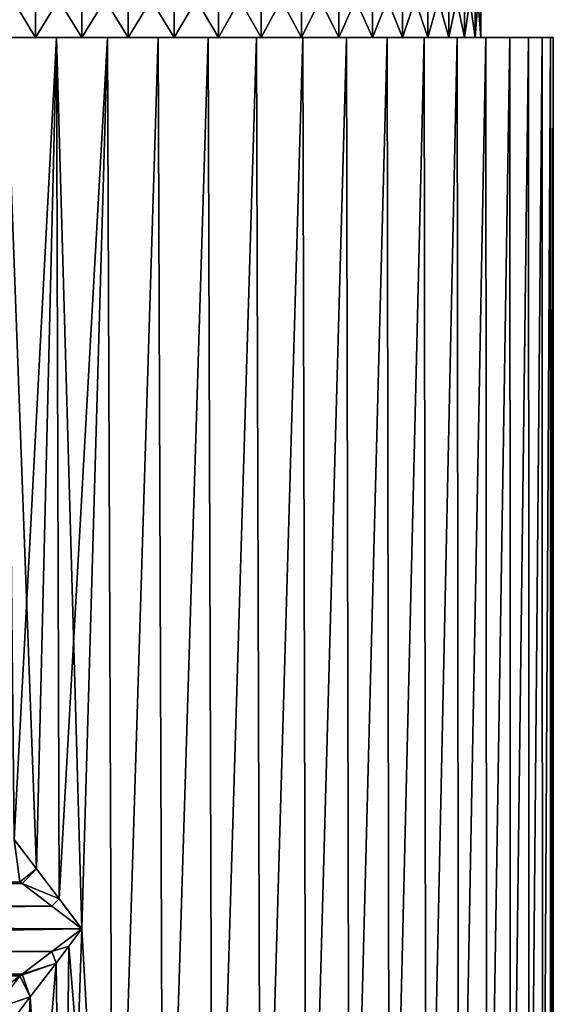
# Model space of a CAD drawing. Header units: metres. Extents: x -109 to 109, y -505 to 40.
# Tile 233 of 256: x 74 to 92, y -43 to -11. Entities that reach past the tile are written whole.
import ezdxf

# ---------------------------------------------------------------- set-up
doc = ezdxf.new("R2010")
doc.units = ezdxf.units.M
doc.layers.add('solid_K244224000C74', color=7, linetype='CONTINUOUS')

msp = doc.modelspace()

# ---------------------------------------------------------------- linework, layer by layer
at = {"layer": 'solid_K244224000C74'}
for points in [[(74.965431, -9, -13.13062), (74.965546, -11.5, -13.13063), (73.451218, -11.5, -12.863646)], [(73.451317, -9, -12.863641), (74.965431, -9, -13.13062), (73.451218, -11.5, -12.863646)], [(73.451317, -9, 12.863641), (73.451218, -11.5, 12.863646), (74.965546, -11.5, 13.13063)], [(74.965431, -9, 13.13062), (73.451317, -9, 12.863641), (74.965546, -11.5, 13.13063)], [(74.965431, -9, 13.13062), (74.965546, -11.5, 13.13063), (76.5, -11.5, 13.22)], [(74.965431, -9, 13.13062), (76.5, -11.5, 13.22), (76.5, -9, 13.22)], [(74.965431, -9, -13.13062), (76.5, -9, -13.22), (74.965546, -11.5, -13.13063)], [(76.5, -9, -13.22), (76.5, -11.5, -13.22), (74.965546, -11.5, -13.13063)], [(76.5, -9, 13.22), (76.5, -11.5, 13.22), (78.034454, -11.5, 13.13063)], [(78.034569, -9, 13.13062), (76.5, -9, 13.22), (78.034454, -11.5, 13.13063)], [(78.034569, -9, -13.13062), (78.034454, -11.5, -13.13063), (76.5, -11.5, -13.22)], [(78.034569, -9, -13.13062), (76.5, -11.5, -13.22), (76.5, -9, -13.22)], [(78.034569, -9, 13.13062), (78.034454, -11.5, 13.13063), (79.548782, -11.5, 12.863646)], [(79.548683, -9, -12.863641), (79.548782, -11.5, -12.863646), (78.034454, -11.5, -13.13063)], [(78.034569, -9, -13.13062), (79.548683, -9, -12.863641), (78.034454, -11.5, -13.13063)], [(79.548683, -9, 12.863641), (78.034569, -9, 13.13062), (79.548782, -11.5, 12.863646)], [(79.548683, -9, 12.863641), (79.548782, -11.5, 12.863646), (81.021446, -11.5, 12.422684)], [(81.021629, -9, 12.422669), (79.548683, -9, 12.863641), (81.021446, -11.5, 12.422684)], [(79.548683, -9, -12.863641), (81.021629, -9, -12.422669), (79.548782, -11.5, -12.863646)], [(81.021629, -9, -12.422669), (81.021446, -11.5, -12.422684), (79.548782, -11.5, -12.863646)], [(81.021629, -9, 12.422669), (81.021446, -11.5, 12.422684), (82.433083, -11.5, 11.813857)], [(82.43325, -9, -11.813754), (82.433083, -11.5, -11.813857), (81.021446, -11.5, -12.422684)], [(81.021629, -9, -12.422669), (82.43325, -9, -11.813754), (81.021446, -11.5, -12.422684)], [(82.43325, -9, 11.813754), (81.021629, -9, 12.422669), (82.433083, -11.5, 11.813857)], [(82.43325, -9, 11.813754), (82.433083, -11.5, 11.813857), (83.764954, -11.5, 11.044798)], [(83.764381, -9, -11.045226), (83.764954, -11.5, -11.044798), (82.433083, -11.5, -11.813857)], [(82.43325, -9, -11.813754), (83.764381, -9, -11.045226), (82.433083, -11.5, -11.813857)], [(83.764381, -9, 11.045226), (82.43325, -9, 11.813754), (83.764954, -11.5, 11.044798)], [(83.764381, -9, 11.045226), (83.764954, -11.5, 11.044798), (84.997391, -11.5, 10.127337)], [(84.997528, -9, 10.127183), (83.764381, -9, 11.045226), (84.997391, -11.5, 10.127337)], [(83.764381, -9, -11.045226), (84.997528, -9, -10.127183), (83.764954, -11.5, -11.044798)], [(84.997528, -9, -10.127183), (84.997391, -11.5, -10.127337), (83.764954, -11.5, -11.044798)], [(84.997528, -9, 10.127183), (84.997391, -11.5, 10.127337), (86.116058, -11.5, 9.071926)], [(86.115898, -9, -9.07206), (86.116058, -11.5, -9.071926), (84.997391, -11.5, -10.127337)], [(84.997528, -9, -10.127183), (86.115898, -9, -9.07206), (84.997391, -11.5, -10.127337)], [(86.115898, -9, 9.07206), (84.997528, -9, 10.127183), (86.116058, -11.5, 9.071926)], [(86.115898, -9, 9.07206), (86.116058, -11.5, 9.071926), (87.103729, -11.5, 7.894854)], [(87.104164, -9, 7.894283), (86.115898, -9, 9.07206), (87.103729, -11.5, 7.894854)], [(86.115898, -9, -9.07206), (87.104164, -9, -7.894283), (86.116058, -11.5, -9.071926)], [(87.104164, -9, -7.894283), (87.103729, -11.5, -7.894854), (86.116058, -11.5, -9.071926)], [(87.104164, -9, 7.894283), (87.103729, -11.5, 7.894854), (87.948814, -11.5, 6.610019)], [(87.948853, -9, -6.61), (87.948814, -11.5, -6.610019), (87.103729, -11.5, -7.894854)], [(87.104164, -9, -7.894283), (87.948853, -9, -6.61), (87.103729, -11.5, -7.894854)], [(87.948853, -9, 6.61), (87.104164, -9, 7.894283), (87.948814, -11.5, 6.610019)], [(87.948853, -9, 6.61), (87.948814, -11.5, 6.610019), (88.638771, -11.5, 5.236242)], [(88.638733, -9, -5.236337), (88.638771, -11.5, -5.236242), (87.948814, -11.5, -6.610019)], [(87.948853, -9, -6.61), (88.638733, -9, -5.236337), (87.948814, -11.5, -6.610019)], [(88.638733, -9, 5.236337), (87.948853, -9, 6.61), (88.638771, -11.5, 5.236242)], [(88.638733, -9, 5.236337), (88.638771, -11.5, 5.236242), (89.164696, -11.5, 3.791089)], [(89.164581, -9, 3.791582), (88.638733, -9, 5.236337), (89.164696, -11.5, 3.791089)], [(88.638733, -9, -5.236337), (89.164581, -9, -3.791582), (88.638771, -11.5, -5.236242)], [(89.164581, -9, -3.791582), (89.164696, -11.5, -3.791089), (88.638771, -11.5, -5.236242)], [(89.164581, -9, 3.791582), (89.164696, -11.5, 3.791089), (89.519142, -11.5, 2.295775)], [(89.519165, -9, 2.295487), (89.164581, -9, 3.791582), (89.519142, -11.5, 2.295775)], [(89.164581, -9, -3.791582), (89.519165, -9, -2.295487), (89.164696, -11.5, -3.791089)], [(89.519165, -9, -2.295487), (89.519142, -11.5, -2.295775), (89.164696, -11.5, -3.791089)], [(89.519165, -9, 2.295487), (89.519142, -11.5, 2.295775), (89.697662, -11.5, 0.767956)], [(89.697639, -9, -0.768529), (89.697662, -11.5, -0.767956), (89.519142, -11.5, -2.295775)], [(89.519165, -9, -2.295487), (89.697639, -9, -0.768529), (89.519142, -11.5, -2.295775)], [(89.697639, -9, 0.768529), (89.519165, -9, 2.295487), (89.697662, -11.5, 0.767956)], [(89.697639, -9, 0.768529), (89.697662, -11.5, 0.767956), (89.697662, -11.5, -0.767956)], [(89.697639, -9, -0.768529), (89.697639, -9, 0.768529), (89.697662, -11.5, -0.767956)], [(73.451218, -11.5, -12.863646), (74.965546, -11.5, -13.13063), (73.976036, -11.5, -15.394439)], [(74.965546, -11.5, 13.13063), (73.451218, -11.5, 12.863646), (73.976036, -11.5, 15.394439)], [(74.260513, -38.043278, -15.438416), (73.976036, -11.5, -15.394439), (75.655373, -11.5, -15.577085)], [(74.965546, -11.5, -13.13063), (75.655373, -11.5, -15.577085), (73.976036, -11.5, -15.394439)], [(73.976036, -11.5, 15.394439), (74.26062, -38.043423, 15.438433), (75.000626, -39.018684, 15.527778)], [(75.655373, -11.5, 15.577085), (73.976036, -11.5, 15.394439), (75.000626, -39.018684, 15.527778)], [(74.965546, -11.5, 13.13063), (73.976036, -11.5, 15.394439), (75.655373, -11.5, 15.577085)], [(75.000557, -39.018597, -15.527771), (74.260513, -38.043278, -15.438416), (75.655373, -11.5, -15.577085)], [(74.965546, -11.5, -13.13063), (76.5, -11.5, -13.22), (75.655373, -11.5, -15.577085)], [(74.965546, -11.5, 13.13063), (75.655373, -11.5, 15.577085), (76.5, -11.5, 13.22)], [(75.747559, -40.003975, -15.581843), (75.000557, -39.018597, -15.527771), (75.655373, -11.5, -15.577085)], [(75.655373, -11.5, 15.577085), (75.000626, -39.018684, 15.527778), (75.747589, -40.004013, 15.581844)], [(75.655373, -11.5, 15.577085), (75.747589, -40.004013, 15.581844), (76.5, -41, 15.6)], [(77.344627, -11.5, 15.577085), (75.655373, -11.5, 15.577085), (76.5, -41, 15.6)], [(75.747559, -40.003975, -15.581843), (75.655373, -11.5, -15.577085), (77.344627, -11.5, -15.577085)], [(76.5, -11.5, -13.22), (77.344627, -11.5, -15.577085), (75.655373, -11.5, -15.577085)], [(76.5, -11.5, 13.22), (75.655373, -11.5, 15.577085), (77.344627, -11.5, 15.577085)], [(75.747559, -40.003975, -15.581843), (77.344627, -11.5, -15.577085), (76.5, -41, -15.6)], [(77.344627, -11.5, 15.577085), (76.5, -41, 15.6), (77.537628, -59.5, 15.565457)], [(77.344627, -11.5, -15.577085), (77.537605, -59.5, -15.565459), (76.5, -41, -15.6)], [(76.5, -11.5, -13.22), (78.034454, -11.5, -13.13063), (77.344627, -11.5, -15.577085)], [(78.034454, -11.5, 13.13063), (76.5, -11.5, 13.22), (77.344627, -11.5, 15.577085)], [(77.344627, -11.5, -15.577085), (79.023964, -11.5, -15.394439), (77.537605, -59.5, -15.565459)], [(78.034454, -11.5, -13.13063), (79.023964, -11.5, -15.394439), (77.344627, -11.5, -15.577085)], [(79.023964, -11.5, 15.394439), (77.344627, -11.5, 15.577085), (77.537628, -59.5, 15.565457)], [(78.034454, -11.5, 13.13063), (77.344627, -11.5, 15.577085), (79.023964, -11.5, 15.394439)], [(79.023964, -11.5, -15.394439), (79.20153, -59.5, -15.364296), (77.537605, -59.5, -15.565459)], [(79.023964, -11.5, 15.394439), (77.537628, -59.5, 15.565457), (79.201553, -59.5, 15.364292)], [(78.034454, -11.5, -13.13063), (79.548782, -11.5, -12.863646), (79.023964, -11.5, -15.394439)], [(79.548782, -11.5, 12.863646), (78.034454, -11.5, 13.13063), (79.023964, -11.5, 15.394439)], [(79.023964, -11.5, -15.394439), (80.67366, -11.5, -15.0313), (79.20153, -59.5, -15.364296)], [(79.548782, -11.5, -12.863646), (80.67366, -11.5, -15.0313), (79.023964, -11.5, -15.394439)], [(80.67366, -11.5, 15.0313), (79.023964, -11.5, 15.394439), (79.201553, -59.5, 15.364292)], [(79.548782, -11.5, 12.863646), (79.023964, -11.5, 15.394439), (80.67366, -11.5, 15.0313)], [(80.67366, -11.5, -15.0313), (80.832603, -59.5, -14.986275), (79.20153, -59.5, -15.364296)], [(80.67366, -11.5, 15.0313), (79.201553, -59.5, 15.364292), (80.832619, -59.5, 14.986269)], [(79.548782, -11.5, -12.863646), (81.021446, -11.5, -12.422684), (80.67366, -11.5, -15.0313)], [(81.021446, -11.5, 12.422684), (79.548782, -11.5, 12.863646), (80.67366, -11.5, 15.0313)], [(80.67366, -11.5, -15.0313), (82.274353, -11.5, -14.491951), (80.832603, -59.5, -14.986275)], [(81.021446, -11.5, -12.422684), (82.274353, -11.5, -14.491951), (80.67366, -11.5, -15.0313)], [(82.274353, -11.5, 14.491951), (80.67366, -11.5, 15.0313), (80.832619, -59.5, 14.986269)], [(81.021446, -11.5, 12.422684), (80.67366, -11.5, 15.0313), (82.274353, -11.5, 14.491951)], [(82.274353, -11.5, -14.491951), (82.415375, -59.5, -14.434974), (80.832603, -59.5, -14.986275)], [(82.274353, -11.5, 14.491951), (80.832619, -59.5, 14.986269), (82.41539, -59.5, 14.434966)], [(81.021446, -11.5, -12.422684), (82.433083, -11.5, -11.813857), (82.274353, -11.5, -14.491951)], [(82.433083, -11.5, 11.813857), (81.021446, -11.5, 12.422684), (82.274353, -11.5, 14.491951)], [(82.274353, -11.5, -14.491951), (83.807236, -11.5, -13.782752), (82.415375, -59.5, -14.434974)], [(83.764954, -11.5, -11.044798), (83.807236, -11.5, -13.782752), (82.274353, -11.5, -14.491951)], [(82.433083, -11.5, -11.813857), (83.764954, -11.5, -11.044798), (82.274353, -11.5, -14.491951)], [(83.807236, -11.5, 13.782752), (82.274353, -11.5, 14.491951), (82.41539, -59.5, 14.434966)], [(82.433083, -11.5, 11.813857), (82.274353, -11.5, 14.491951), (83.807236, -11.5, 13.782752)], [(83.807236, -11.5, -13.782752), (83.928558, -59.5, -13.71771), (82.415375, -59.5, -14.434974)], [(83.807236, -11.5, 13.782752), (82.41539, -59.5, 14.434966), (83.928574, -59.5, 13.717702)], [(83.764954, -11.5, 11.044798), (82.433083, -11.5, 11.813857), (83.807236, -11.5, 13.782752)], [(83.764954, -11.5, -11.044798), (84.997391, -11.5, -10.127337), (83.807236, -11.5, -13.782752)], [(84.997391, -11.5, 10.127337), (83.764954, -11.5, 11.044798), (83.807236, -11.5, 13.782752)], [(83.807236, -11.5, -13.782752), (85.254402, -11.5, -12.912023), (83.928558, -59.5, -13.71771)], [(84.997391, -11.5, -10.127337), (85.254402, -11.5, -12.912023), (83.807236, -11.5, -13.782752)], [(85.254402, -11.5, 12.912023), (83.807236, -11.5, 13.782752), (83.928574, -59.5, 13.717702)], [(84.997391, -11.5, 10.127337), (83.807236, -11.5, 13.782752), (85.254402, -11.5, 12.912023)], [(85.254402, -11.5, -12.912023), (85.3573, -59.5, -12.841659), (83.928558, -59.5, -13.71771)], [(85.254402, -11.5, 12.912023), (83.928574, -59.5, 13.717702), (85.357315, -59.5, 12.84165)], [(84.997391, -11.5, -10.127337), (86.116058, -11.5, -9.071926), (85.254402, -11.5, -12.912023)], [(86.116058, -11.5, 9.071926), (84.997391, -11.5, 10.127337), (85.254402, -11.5, 12.912023)], [(85.254402, -11.5, -12.912023), (86.599045, -11.5, -11.889869), (85.3573, -59.5, -12.841659)], [(86.116058, -11.5, -9.071926), (86.599045, -11.5, -11.889869), (85.254402, -11.5, -12.912023)], [(86.599045, -11.5, 11.889869), (85.254402, -11.5, 12.912023), (85.357315, -59.5, 12.84165)], [(86.116058, -11.5, 9.071926), (85.254402, -11.5, 12.912023), (86.599045, -11.5, 11.889869)], [(86.599045, -11.5, -11.889869), (86.683029, -59.5, -11.81796), (85.3573, -59.5, -12.841659)], [(86.599045, -11.5, 11.889869), (85.357315, -59.5, 12.84165), (86.683037, -59.5, 11.817951)], [(86.116058, -11.5, -9.071926), (87.103729, -11.5, -7.894854), (86.599045, -11.5, -11.889869)], [(87.103729, -11.5, 7.894854), (86.116058, -11.5, 9.071926), (86.599045, -11.5, 11.889869)], [(86.599045, -11.5, -11.889869), (87.825363, -11.5, -10.728257), (86.683029, -59.5, -11.81796)], [(87.103729, -11.5, -7.894854), (87.825363, -11.5, -10.728257), (86.599045, -11.5, -11.889869)], [(87.825363, -11.5, 10.728257), (86.599045, -11.5, 11.889869), (86.683037, -59.5, 11.817951)], [(87.103729, -11.5, 7.894854), (86.599045, -11.5, 11.889869), (87.825363, -11.5, 10.728257)], [(87.825363, -11.5, -10.728257), (87.891914, -59.5, -10.657582), (86.683029, -59.5, -11.81796)], [(87.825363, -11.5, 10.728257), (86.683037, -59.5, 11.817951), (87.891922, -59.5, 10.657574)], [(87.103729, -11.5, -7.894854), (87.948814, -11.5, -6.610019), (87.825363, -11.5, -10.728257)], [(87.948814, -11.5, 6.610019), (87.103729, -11.5, 7.894854), (87.825363, -11.5, 10.728257)], [(87.825363, -11.5, -10.728257), (88.918945, -11.5, -9.440811), (87.891914, -59.5, -10.657582)], [(88.638771, -11.5, -5.236242), (88.918945, -11.5, -9.440811), (87.825363, -11.5, -10.728257)], [(87.948814, -11.5, -6.610019), (88.638771, -11.5, -5.236242), (87.825363, -11.5, -10.728257)], [(88.918945, -11.5, 9.440811), (87.825363, -11.5, 10.728257), (87.891922, -59.5, 10.657574)], [(87.948814, -11.5, 6.610019), (87.825363, -11.5, 10.728257), (88.918945, -11.5, 9.440811)], [(88.918945, -11.5, -9.440811), (88.969086, -59.5, -9.374439), (87.891914, -59.5, -10.657582)], [(88.918945, -11.5, 9.440811), (87.891922, -59.5, 10.657574), (88.969093, -59.5, 9.374432)], [(88.638771, -11.5, 5.236242), (87.948814, -11.5, 6.610019), (88.918945, -11.5, 9.440811)], [(88.638771, -11.5, -5.236242), (89.164696, -11.5, -3.791089), (88.918945, -11.5, -9.440811)], [(89.164696, -11.5, 3.791089), (88.638771, -11.5, 5.236242), (88.918945, -11.5, 9.440811)], [(88.918945, -11.5, -9.440811), (89.866936, -11.5, -8.042641), (88.969086, -59.5, -9.374439)], [(89.697662, -11.5, -0.767956), (89.866936, -11.5, -8.042641), (88.918945, -11.5, -9.440811)], [(89.519142, -11.5, -2.295775), (89.697662, -11.5, -0.767956), (88.918945, -11.5, -9.440811)], [(89.164696, -11.5, -3.791089), (89.519142, -11.5, -2.295775), (88.918945, -11.5, -9.440811)], [(89.866936, -11.5, 8.042641), (88.918945, -11.5, 9.440811), (88.969093, -59.5, 9.374432)], [(89.164696, -11.5, 3.791089), (88.918945, -11.5, 9.440811), (89.866936, -11.5, 8.042641)], [(89.866936, -11.5, -8.042641), (89.902534, -59.5, -7.983205), (88.969086, -59.5, -9.374439)], [(89.866936, -11.5, 8.042641), (88.969093, -59.5, 9.374432), (89.902542, -59.5, 7.983198)], [(89.519142, -11.5, 2.295775), (89.164696, -11.5, 3.791089), (89.866936, -11.5, 8.042641)], [(89.697662, -11.5, 0.767956), (89.519142, -11.5, 2.295775), (89.866936, -11.5, 8.042641)], [(89.697662, -11.5, -0.767956), (89.866936, -11.5, 8.042641), (89.866936, -11.5, -8.042641)], [(89.697662, -11.5, -0.767956), (89.697662, -11.5, 0.767956), (89.866936, -11.5, 8.042641)], [(89.866936, -11.5, -8.042641), (90.658188, -11.5, -6.550163), (89.902534, -59.5, -7.983205)], [(90.658188, -11.5, 6.550163), (90.658188, -11.5, -6.550163), (89.866936, -11.5, -8.042641)], [(90.658188, -11.5, 6.550163), (89.866936, -11.5, -8.042641), (89.866936, -11.5, 8.042641)], [(90.658188, -11.5, 6.550163), (89.866936, -11.5, 8.042641), (89.902542, -59.5, 7.983198)], [(90.658188, -11.5, -6.550163), (90.681419, -59.5, -6.499698), (89.902534, -59.5, -7.983205)], [(90.658188, -11.5, 6.550163), (89.902542, -59.5, 7.983198), (90.681419, -59.5, 6.499691)], [(90.658188, -11.5, -6.550163), (91.283432, -11.5, -4.980906), (90.681419, -59.5, -6.499698)], [(91.283432, -11.5, 4.980906), (91.283432, -11.5, -4.980906), (90.658188, -11.5, -6.550163)], [(91.283432, -11.5, 4.980906), (90.658188, -11.5, -6.550163), (90.658188, -11.5, 6.550163)], [(91.283432, -11.5, 4.980906), (90.658188, -11.5, 6.550163), (90.681419, -59.5, 6.499691)], [(91.283432, -11.5, -4.980906), (91.296631, -59.5, -4.941597), (90.681419, -59.5, -6.499698)], [(91.283432, -11.5, 4.980906), (90.681419, -59.5, 6.499691), (91.296631, -59.5, 4.941592)], [(91.283432, -11.5, -4.980906), (91.735321, -11.5, -3.353304), (91.296631, -59.5, -4.941597)], [(91.735321, -11.5, 3.353304), (91.735321, -11.5, -3.353304), (91.283432, -11.5, -4.980906)], [(91.735321, -11.5, 3.353304), (91.283432, -11.5, -4.980906), (91.283432, -11.5, 4.980906)], [(91.735321, -11.5, 3.353304), (91.283432, -11.5, 4.980906), (91.296631, -59.5, 4.941592)], [(91.735321, -11.5, -3.353304), (91.741264, -59.5, -3.326169), (91.296631, -59.5, -4.941597)], [(91.735321, -11.5, 3.353304), (91.296631, -59.5, 4.941592), (91.741264, -59.5, 3.326166)], [(91.735321, -11.5, -3.353304), (92.008568, -11.5, -1.686476), (91.741264, -59.5, -3.326169)], [(92.008568, -11.5, 1.686476), (92.008568, -11.5, -1.686476), (91.735321, -11.5, -3.353304)], [(92.008568, -11.5, 1.686476), (91.735321, -11.5, -3.353304), (91.735321, -11.5, 3.353304)], [(92.008568, -11.5, 1.686476), (91.735321, -11.5, 3.353304), (91.741264, -59.5, 3.326166)], [(92.008568, -11.5, -1.686476), (92.010056, -59.5, -1.672785), (91.741264, -59.5, -3.326169)], [(92.008568, -11.5, 1.686476), (91.741264, -59.5, 3.326166), (92.010056, -59.5, 1.672783)], [(92.008568, -11.5, -1.686476), (92.099998, -11.5), (92.010056, -59.5, -1.672785)], [(92.008568, -11.5, 1.686476), (92.099998, -59.5), (92.099998, -11.5)], [(92.008568, -11.5, 1.686476), (92.010056, -59.5, 1.672783), (92.099998, -59.5)], [(92.008568, -11.5, 1.686476), (92.099998, -11.5), (92.008568, -11.5, -1.686476)], [(92.099998, -11.5), (92.099998, -59.5), (92.010056, -59.5, -1.672785)], [(75.000557, -39.018597, -15.527771), (74.439682, -39.440685, -15.521873), (74.260513, -38.043278, -15.438416)], [(74.26062, -38.043423, 15.438433), (74.439743, -39.440739, 15.521878), (75.000626, -39.018684, 15.527778)], [(75.000557, -39.018597, -15.527771), (74.52034, -39.5019, -15.527901), (74.439682, -39.440685, -15.521873)], [(75.000626, -39.018684, 15.527778), (74.439743, -39.440739, 15.521878), (74.520584, -39.502083, 15.527918)], [(75.747559, -40.003975, -15.581843), (74.52034, -39.5019, -15.527901), (75.000557, -39.018597, -15.527771)], [(75.000626, -39.018684, 15.527778), (74.520584, -39.502083, 15.527918), (75.747589, -40.004013, 15.581844)], [(75.504868, -40.248245, -15.581876), (-75.504868, -40.248241, -15.581876), (-74.52034, -39.5019, -15.527901)], [(74.52034, -39.5019, -15.527901), (-74.52034, -39.5019, -15.527901), (-74.439682, -39.440685, -15.521873)], [(74.52034, -39.5019, -15.527901), (75.504868, -40.248245, -15.581876), (-74.52034, -39.5019, -15.527901)], [(74.439682, -39.440685, -15.521873), (74.52034, -39.5019, -15.527901), (-74.439682, -39.440685, -15.521873)], [(74.520584, -39.502083, 15.527918), (74.439743, -39.440739, 15.521878), (15.500764, -39.952785, 15.564811)], [(75.50499, -40.248333, 15.581881), (74.520584, -39.502083, 15.527918), (15.500764, -39.952785, 15.564811)], [(75.747559, -40.003975, -15.581843), (75.504868, -40.248245, -15.581876), (74.52034, -39.5019, -15.527901)], [(75.747589, -40.004013, 15.581844), (74.520584, -39.502083, 15.527918), (75.50499, -40.248333, 15.581881)], [(75.50499, -40.248333, 15.581881), (15.500764, -39.952785, 15.564811), (15.545517, -41, 15.6)], [(75.747559, -40.003975, -15.581843), (76.5, -41, -15.6), (75.504868, -40.248245, -15.581876)], [(75.747589, -40.004013, 15.581844), (75.50499, -40.248333, 15.581881), (76.5, -41, 15.6)], [(-75.504868, -40.248241, -15.581876), (76.5, -41, -15.6), (-76.5, -41, -15.6)], [(75.504868, -40.248245, -15.581876), (76.5, -41, -15.6), (-75.504868, -40.248241, -15.581876)], [(75.50499, -40.248333, 15.581881), (15.545517, -41, 15.6), (76.5, -41, 15.6)], [(-76.5, -41, -15.6), (76.5, -41, -15.6), (75.50486, -41.751762, -15.581876)], [(-75.50486, -41.751759, -15.581876), (-76.5, -41, -15.6), (75.50486, -41.751762, -15.581876)], [(76.5, -41, 15.6), (15.545517, -41, 15.6), (15.500772, -42.047115, 15.564817)], [(75.504997, -41.751659, 15.581881), (76.5, -41, 15.6), (15.500772, -42.047115, 15.564817)], [(76.070305, -41.569191, -15.594081), (75.50486, -41.751762, -15.581876), (76.5, -41, -15.6)], [(76.070305, -41.569195, 15.594081), (76.5, -41, 15.6), (75.504997, -41.751659, 15.581881)], [(77.537605, -59.5, -15.565459), (75.863174, -59.5, -15.586965), (76.5, -41, -15.6)], [(76.070305, -41.569191, -15.594081), (76.5, -41, -15.6), (75.863174, -59.5, -15.586965)], [(76.070305, -41.569195, 15.594081), (77.537628, -59.5, 15.565457), (76.5, -41, 15.6)], [(75.642097, -42.135044, -15.576392), (75.50486, -41.751762, -15.581876), (76.070305, -41.569191, -15.594081)], [(76.070305, -41.569195, 15.594081), (75.504997, -41.751659, 15.581881), (75.642097, -42.13504, 15.576392)], [(75.642097, -42.135044, -15.576392), (76.070305, -41.569191, -15.594081), (75.863174, -59.5, -15.586965)], [(76.070305, -41.569195, 15.594081), (75.642097, -42.13504, 15.576392), (75.863197, -59.5, 15.586966)], [(76.070305, -41.569195, 15.594081), (75.863197, -59.5, 15.586966), (77.537628, -59.5, 15.565457)], [(-75.50486, -41.751759, -15.581876), (75.50486, -41.751762, -15.581876), (74.520325, -42.498112, -15.5279)], [(-74.520332, -42.498108, -15.5279), (-75.50486, -41.751759, -15.581876), (74.520325, -42.498112, -15.5279)], [(74.520599, -42.497906, 15.52792), (75.504997, -41.751659, 15.581881), (15.500772, -42.047115, 15.564817)], [(75.642097, -42.135044, -15.576392), (74.520325, -42.498112, -15.5279), (75.50486, -41.751762, -15.581876)], [(75.642097, -42.13504, 15.576392), (75.504997, -41.751659, 15.581881), (74.520599, -42.497906, 15.52792)], [(74.520599, -42.497906, 15.52792), (15.500772, -42.047115, 15.564817), (15.365304, -43.09618, 15.458527)], [(75.642097, -42.135044, -15.576392), (75.863174, -59.5, -15.586965), (74.194725, -59.5, -15.428728)], [(74.791405, -43.256721, -15.506151), (75.642097, -42.135044, -15.576392), (74.194725, -59.5, -15.428728)], [(75.642097, -42.13504, 15.576392), (74.520599, -42.497906, 15.52792), (74.44014, -42.558964, 15.521908)], [(75.642097, -42.13504, 15.576392), (74.44014, -42.558964, 15.521908), (74.791428, -43.256695, 15.506153)], [(74.791405, -43.256721, -15.506151), (74.520325, -42.498112, -15.5279), (75.642097, -42.135044, -15.576392)], [(75.642097, -42.13504, 15.576392), (74.791428, -43.256695, 15.506153), (75.863197, -59.5, 15.586966)], [(-74.520332, -42.498108, -15.5279), (74.520325, -42.498112, -15.5279), (74.440132, -42.558971, -15.521908)], [(74.44014, -42.558964, 15.521908), (74.520599, -42.497906, 15.52792), (15.365304, -43.09618, 15.458527)], [(73.546227, -43.237228, 15.438744), (74.44014, -42.558964, 15.521908), (15.365304, -43.09618, 15.458527)], [(73.616379, -43.649582, 15.390027), (74.44014, -42.558964, 15.521908), (73.546227, -43.237228, 15.438744)], [(73.616371, -43.64959, -15.390024), (74.440132, -42.558971, -15.521908), (74.791405, -43.256721, -15.506151)], [(73.616379, -43.649582, 15.390027), (74.791428, -43.256695, 15.506153), (74.44014, -42.558964, 15.521908)], [(74.791405, -43.256721, -15.506151), (74.440132, -42.558971, -15.521908), (74.520325, -42.498112, -15.5279)], [(73.616371, -43.64959, -15.390024), (74.791405, -43.256721, -15.506151), (73.949661, -44.367374, -15.39012)], [(73.616379, -43.649582, 15.390027), (73.949722, -44.367298, 15.390129), (74.791428, -43.256695, 15.506153)], [(73.949661, -44.367374, -15.39012), (74.791405, -43.256721, -15.506151), (74.194725, -59.5, -15.428728)], [(74.791428, -43.256695, 15.506153), (73.949722, -44.367298, 15.390129), (74.194748, -59.5, 15.428732)], [(74.791428, -43.256695, 15.506153), (74.194748, -59.5, 15.428732), (75.863197, -59.5, 15.586966)]]:
    msp.add_3dface(points, dxfattribs=at)

doc.saveas('drawing.dxf')
